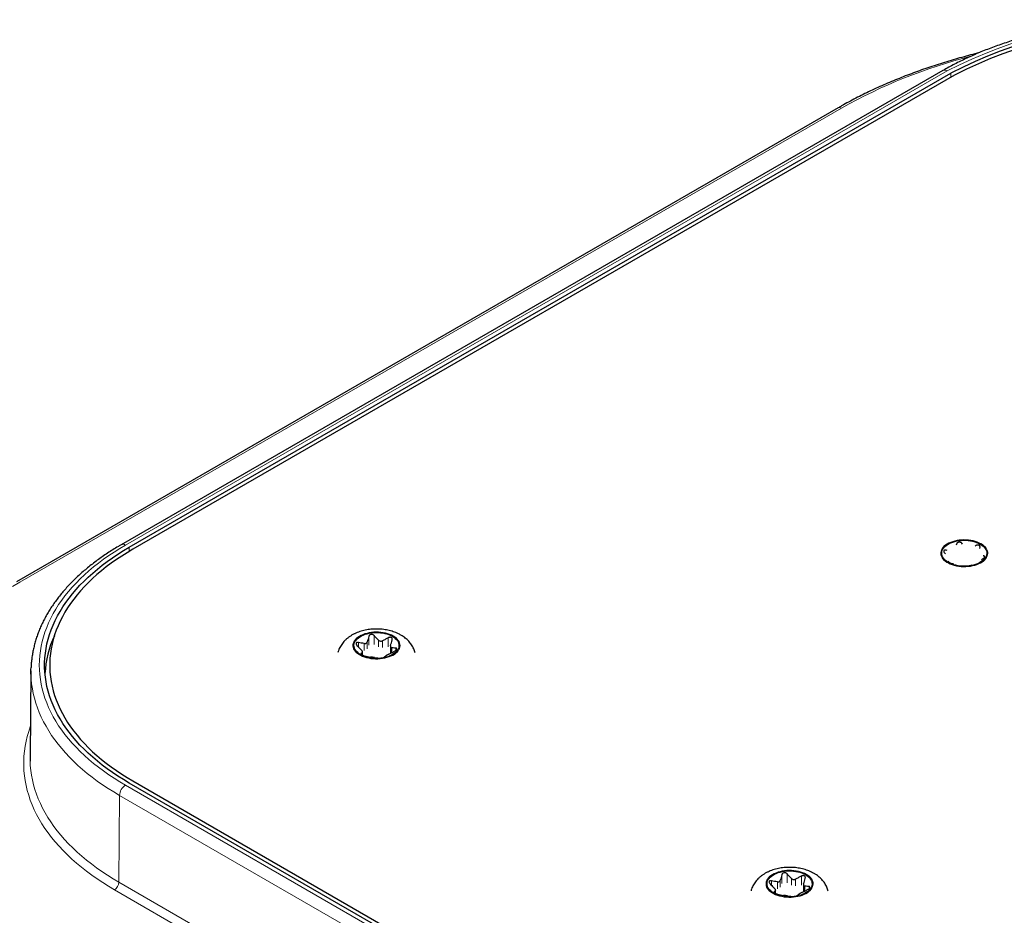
# Model space of a CAD drawing. Header units: millimetres. Extents: x 8 to 2314, y 12 to 2305.
# Tile 141 of 156: x 1784 to 1878, y 1064 to 1149. Entities that reach past the tile are written whole.
import ezdxf

# ---------------------------------------------------------------- set-up
doc = ezdxf.new("R2010")
doc.units = ezdxf.units.MM

msp = doc.modelspace()

# ---------------------------------------------------------------- linework, layer by layer
at = {"color": 7, "linetype": 'Continuous', "lineweight": 30}
for p, q in [((1872.406, 1144.508), (1793.918, 1099.197)), ((1794.676, 1098.951), (1873.164, 1144.262)), ((1873.509, 1144.063), (1795.02, 1098.752)), ((1862.399, 1140.942), (1783.911, 1095.632)), ((1872.801, 1098.654), (1872.709, 1098.674)), ((1873.705, 1099.249), (1873.681, 1099.162)), ((1874.275, 1099.254), (1874.207, 1099.327)), ((1875.569, 1099.116), (1875.476, 1099.068)), ((1875.911, 1098.817), (1875.936, 1098.904)), ((1872.574, 1098.384), (1872.642, 1098.312)), ((1872.964, 1097.617), (1872.939, 1097.598)), ((1876.074, 1097.78), (1876.166, 1097.828)), ((1876.301, 1098.118), (1876.233, 1098.122)), ((1873.306, 1097.386), (1873.398, 1097.366)), ((1874.6, 1097.18), (1874.668, 1097.175)), ((1875.17, 1097.253), (1875.194, 1097.272)), ((1819.627, 1089.484), (1819.627, 1088.851)), ((1816.959, 1088.634), (1816.959, 1088.947)), ((1785.286, 1087.14), (1785.198, 1078.883)), ((1915.591, 1006.615), (1794.676, 1076.418)), ((1795.02, 1076.617), (1915.935, 1006.814)), ((1859.084, 1066.706), (1859.084, 1066.073)), ((1856.416, 1065.856), (1856.416, 1066.169))]:
    msp.add_line(p, q, dxfattribs=at)
at = {"color": 252, "linetype": 'Continuous', "lineweight": 0}
for p, q in [((1872.806, 1144.468), (1794.318, 1099.158)), ((1873.17, 1143.868), (1873.164, 1144.262)), ((1862.699, 1140.913), (1784.211, 1095.602)), ((1794.681, 1098.553), (1794.676, 1098.951)), ((1872.709, 1098.639), (1872.709, 1098.674)), ((1873.705, 1099.249), (1873.705, 1099.214)), ((1874.207, 1099.292), (1874.207, 1099.327)), ((1875.569, 1099.116), (1875.569, 1099.081)), ((1876.301, 1098.118), (1876.301, 1098.083)), ((1872.939, 1097.563), (1872.939, 1097.598)), ((1817.561, 1090.432), (1817.561, 1089.581)), ((1818.063, 1089.658), (1818.063, 1090.51)), ((1819.424, 1090.299), (1819.424, 1089.448)), ((1816.564, 1089.423), (1816.564, 1089.857)), ((1817.127, 1089.748), (1817.127, 1089.092)), ((1817.41, 1089.256), (1817.41, 1089.911)), ((1818.475, 1090.076), (1818.475, 1089.42)), ((1818.861, 1089.36), (1818.861, 1090.016)), ((1819.744, 1088.866), (1819.744, 1089.343)), ((1820.156, 1089.301), (1820.156, 1089.105)), ((1816.795, 1088.742), (1816.795, 1088.781)), ((1816.945, 1088.91), (1816.945, 1088.64)), ((1794.318, 1076.211), (1915.233, 1006.408)), ((1793.689, 1066.944), (1793.752, 1075.237)), ((1914.667, 1005.434), (1793.752, 1075.237)), ((1857.017, 1067.654), (1857.017, 1066.803)), ((1857.519, 1066.88), (1857.519, 1067.732)), ((1858.881, 1067.521), (1858.881, 1066.67)), ((1793.689, 1066.944), (1914.605, 997.141)), ((1856.021, 1066.646), (1856.021, 1067.079)), ((1856.584, 1066.97), (1856.584, 1066.314)), ((1856.867, 1066.478), (1856.867, 1067.134)), ((1857.931, 1067.298), (1857.931, 1066.642)), ((1858.318, 1066.583), (1858.318, 1067.238)), ((1914.181, 996.411), (1793.265, 1066.214)), ((1856.251, 1065.965), (1856.251, 1066.003)), ((1856.402, 1066.132), (1856.402, 1065.862)), ((1859.201, 1066.088), (1859.201, 1066.565)), ((1859.613, 1066.523), (1859.613, 1066.327))]:
    msp.add_line(p, q, dxfattribs=at)
at = {"color": 252, "linetype": 'Continuous', "lineweight": 0, "flags": 128}
for points in [[(1876.028, 1099.298), (1875.862, 1099.385), (1875.682, 1099.462), (1875.489, 1099.528), (1875.285, 1099.583), (1875.074, 1099.625), (1874.856, 1099.656), (1874.634, 1099.673), (1874.409, 1099.678), (1874.186, 1099.67), (1873.964, 1099.649), (1873.747, 1099.616), (1873.538, 1099.57), (1873.337, 1099.512), (1873.147, 1099.443), (1872.97, 1099.364), (1872.807, 1099.275), (1872.661, 1099.177), (1872.532, 1099.07), (1872.423, 1098.958), (1872.333, 1098.839), (1872.264, 1098.716), (1872.217, 1098.589), (1872.192, 1098.46), (1872.189, 1098.331), (1872.209, 1098.202), (1872.25, 1098.075), (1872.314, 1097.95), (1872.398, 1097.83), (1872.503, 1097.716), (1872.627, 1097.608), (1872.769, 1097.508), (1872.928, 1097.416), (1873.101, 1097.334), (1873.288, 1097.263), (1873.487, 1097.202), (1873.694, 1097.153), (1873.909, 1097.117), (1874.13, 1097.093), (1874.353, 1097.081), (1874.578, 1097.083), (1874.8, 1097.098), (1875.02, 1097.125), (1875.233, 1097.164), (1875.439, 1097.216), (1875.634, 1097.28), (1875.818, 1097.354), (1875.988, 1097.438), (1876.143, 1097.532), (1876.281, 1097.634), (1876.4, 1097.744), (1876.5, 1097.86), (1876.579, 1097.981), (1876.637, 1098.106), (1876.673, 1098.234), (1876.687, 1098.363), (1876.679, 1098.493), (1876.648, 1098.621), (1876.596, 1098.747), (1876.521, 1098.869), (1876.427, 1098.986), (1876.312, 1099.098), (1876.179, 1099.202), (1876.028, 1099.298)], [(1794.318, 1099.158), (1793.768, 1098.831), (1793.234, 1098.496), (1792.717, 1098.153), (1792.217, 1097.801), (1791.734, 1097.441), (1791.269, 1097.074), (1790.822, 1096.699), (1790.393, 1096.317), (1789.983, 1095.928), (1789.592, 1095.533), (1789.221, 1095.132), (1788.869, 1094.724), (1788.537, 1094.312), (1788.225, 1093.894), (1787.933, 1093.471), (1787.663, 1093.043), (1787.413, 1092.612), (1787.184, 1092.176), (1786.976, 1091.737), (1786.79, 1091.295), (1786.625, 1090.85), (1786.482, 1090.402), (1786.361, 1089.953), (1786.262, 1089.501), (1786.185, 1089.048), (1786.13, 1088.594), (1786.096, 1088.14), (1786.085, 1087.684), (1786.096, 1087.229), (1786.13, 1086.775), (1786.185, 1086.321), (1786.262, 1085.868), (1786.361, 1085.416), (1786.482, 1084.967), (1786.625, 1084.519), (1786.79, 1084.074), (1786.976, 1083.632), (1787.184, 1083.193), (1787.413, 1082.757), (1787.663, 1082.325), (1787.933, 1081.898), (1788.225, 1081.475), (1788.537, 1081.057), (1788.869, 1080.644), (1789.221, 1080.237), (1789.592, 1079.836), (1789.983, 1079.441), (1790.393, 1079.052), (1790.822, 1078.67), (1791.269, 1078.295), (1791.734, 1077.928), (1792.217, 1077.568), (1792.717, 1077.216), (1793.234, 1076.873), (1793.768, 1076.538), (1794.318, 1076.211)], [(1784.211, 1095.602), (1783.536, 1095.204)], [(1819.884, 1090.481), (1819.718, 1090.568), (1819.537, 1090.645), (1819.344, 1090.711), (1819.141, 1090.765), (1818.929, 1090.808), (1818.711, 1090.839), (1818.489, 1090.856), (1818.265, 1090.861), (1818.041, 1090.853), (1817.82, 1090.832), (1817.603, 1090.799), (1817.393, 1090.753), (1817.193, 1090.695), (1817.003, 1090.626), (1816.825, 1090.547), (1816.663, 1090.458), (1816.517, 1090.359), (1816.388, 1090.253), (1816.278, 1090.14), (1816.189, 1090.022), (1816.12, 1089.899), (1816.073, 1089.772), (1816.048, 1089.643), (1816.045, 1089.514), (1816.064, 1089.385), (1816.106, 1089.258), (1816.169, 1089.133), (1816.254, 1089.013), (1816.359, 1088.899), (1816.483, 1088.791), (1816.625, 1088.691), (1816.783, 1088.599), (1816.957, 1088.517), (1817.144, 1088.446), (1817.342, 1088.385), (1817.55, 1088.336), (1817.765, 1088.3), (1817.986, 1088.276), (1818.209, 1088.264), (1818.433, 1088.266), (1818.656, 1088.28), (1818.875, 1088.308), (1819.089, 1088.347), (1819.295, 1088.399), (1819.49, 1088.463), (1819.674, 1088.537), (1819.844, 1088.621), (1819.999, 1088.715), (1820.136, 1088.817), (1820.256, 1088.927), (1820.355, 1089.043), (1820.435, 1089.164), (1820.493, 1089.289), (1820.529, 1089.417), (1820.543, 1089.546), (1820.535, 1089.676), (1820.504, 1089.804), (1820.451, 1089.93), (1820.377, 1090.052), (1820.282, 1090.169), (1820.168, 1090.281), (1820.035, 1090.385), (1819.884, 1090.481)], [(1793.752, 1075.237), (1793.196, 1075.567), (1792.657, 1075.905), (1792.134, 1076.252), (1791.627, 1076.607), (1791.138, 1076.97), (1790.666, 1077.34), (1790.212, 1077.718), (1789.777, 1078.103), (1789.36, 1078.495), (1788.961, 1078.893), (1788.582, 1079.298), (1788.223, 1079.708), (1787.883, 1080.124), (1787.563, 1080.545), (1787.263, 1080.971), (1786.984, 1081.402), (1786.725, 1081.836), (1786.487, 1082.275), (1786.27, 1082.718), (1786.075, 1083.164), (1785.901, 1083.612), (1785.748, 1084.064), (1785.617, 1084.517), (1785.507, 1084.973), (1785.42, 1085.43), (1785.354, 1085.888), (1785.31, 1086.347), (1785.288, 1086.807), (1785.288, 1086.818)], [(1793.265, 1066.214), (1792.697, 1066.551), (1792.144, 1066.897), (1791.609, 1067.252), (1791.09, 1067.616), (1790.589, 1067.987), (1790.106, 1068.367), (1789.642, 1068.754), (1789.195, 1069.148), (1788.768, 1069.549), (1788.361, 1069.957), (1787.972, 1070.371), (1787.604, 1070.791), (1787.256, 1071.216), (1786.929, 1071.648), (1786.622, 1072.084), (1786.336, 1072.525), (1786.071, 1072.97), (1785.827, 1073.419), (1785.606, 1073.872), (1785.405, 1074.329), (1785.227, 1074.788), (1785.071, 1075.25), (1784.936, 1075.715), (1784.824, 1076.181), (1784.735, 1076.649), (1784.667, 1077.118), (1784.622, 1077.588), (1784.6, 1078.059), (1784.6, 1078.53), (1784.622, 1079), (1784.667, 1079.47), (1784.735, 1079.94), (1784.824, 1080.407), (1784.936, 1080.874), (1785.071, 1081.338), (1785.227, 1081.8), (1785.229, 1081.805)], [(1785.201, 1078.498), (1785.222, 1078.088), (1785.266, 1077.628), (1785.332, 1077.168), (1785.42, 1076.709), (1785.53, 1076.253), (1785.661, 1075.798), (1785.814, 1075.345), (1785.989, 1074.895), (1786.185, 1074.448), (1786.403, 1074.004), (1786.641, 1073.564), (1786.9, 1073.127), (1787.181, 1072.695), (1787.481, 1072.268), (1787.802, 1071.846), (1788.143, 1071.428), (1788.504, 1071.017), (1788.884, 1070.611), (1789.284, 1070.212), (1789.702, 1069.819), (1790.139, 1069.433), (1790.595, 1069.054), (1791.068, 1068.682), (1791.558, 1068.318), (1792.066, 1067.962), (1792.591, 1067.614), (1793.132, 1067.275), (1793.689, 1066.944)], [(1859.341, 1067.703), (1859.174, 1067.79), (1858.994, 1067.867), (1858.801, 1067.933), (1858.598, 1067.988), (1858.386, 1068.03), (1858.168, 1068.061), (1857.946, 1068.079), (1857.722, 1068.083), (1857.498, 1068.075), (1857.276, 1068.054), (1857.06, 1068.021), (1856.85, 1067.975), (1856.649, 1067.917), (1856.459, 1067.849), (1856.282, 1067.769), (1856.12, 1067.68), (1855.973, 1067.582), (1855.845, 1067.476), (1855.735, 1067.363), (1855.645, 1067.244), (1855.576, 1067.121), (1855.529, 1066.994), (1855.504, 1066.865), (1855.501, 1066.736), (1855.521, 1066.607), (1855.563, 1066.48), (1855.626, 1066.356), (1855.711, 1066.236), (1855.815, 1066.121), (1855.939, 1066.013), (1856.081, 1065.913), (1856.24, 1065.821), (1856.414, 1065.739), (1856.6, 1065.668), (1856.799, 1065.607), (1857.007, 1065.559), (1857.222, 1065.522), (1857.442, 1065.498), (1857.666, 1065.487), (1857.89, 1065.488), (1858.113, 1065.503), (1858.332, 1065.53), (1858.546, 1065.57), (1858.751, 1065.621), (1858.947, 1065.685), (1859.131, 1065.759), (1859.301, 1065.843), (1859.455, 1065.937), (1859.593, 1066.04), (1859.712, 1066.149), (1859.812, 1066.265), (1859.891, 1066.386), (1859.949, 1066.511), (1859.986, 1066.639), (1860, 1066.768), (1859.991, 1066.898), (1859.96, 1067.026), (1859.908, 1067.152), (1859.834, 1067.274), (1859.739, 1067.391), (1859.624, 1067.503), (1859.491, 1067.607), (1859.341, 1067.703)]]:
    msp.add_lwpolyline(points, dxfattribs=at)
at = {"color": 7, "linetype": 'Continuous', "lineweight": 30, "flags": 128}
for points in [[(1872.917, 1097.502), (1872.771, 1097.595), (1872.642, 1097.696), (1872.532, 1097.805), (1872.441, 1097.919), (1872.37, 1098.038), (1872.321, 1098.16), (1872.294, 1098.285), (1872.288, 1098.411), (1872.305, 1098.536), (1872.343, 1098.66), (1872.403, 1098.781), (1872.484, 1098.898), (1872.585, 1099.009), (1872.704, 1099.114), (1872.842, 1099.211), (1872.996, 1099.3), (1873.165, 1099.38), (1873.347, 1099.449), (1873.54, 1099.507), (1873.742, 1099.554), (1873.951, 1099.588), (1874.166, 1099.611), (1874.383, 1099.62), (1874.601, 1099.617), (1874.817, 1099.601), (1875.029, 1099.573), (1875.235, 1099.532), (1875.433, 1099.48), (1875.621, 1099.416), (1875.796, 1099.341), (1875.958, 1099.257), (1876.104, 1099.164), (1876.233, 1099.062), (1876.343, 1098.954), (1876.434, 1098.84), (1876.504, 1098.721), (1876.554, 1098.598), (1876.581, 1098.474), (1876.587, 1098.348), (1876.57, 1098.223), (1876.532, 1098.099), (1876.472, 1097.978), (1876.391, 1097.861), (1876.29, 1097.75), (1876.17, 1097.645), (1876.033, 1097.547), (1875.879, 1097.458), (1875.71, 1097.379), (1875.528, 1097.31), (1875.335, 1097.252), (1875.133, 1097.205), (1874.923, 1097.17), (1874.709, 1097.148), (1874.492, 1097.139), (1874.274, 1097.142), (1874.058, 1097.158), (1873.846, 1097.186), (1873.64, 1097.227), (1873.442, 1097.279), (1873.254, 1097.343), (1873.079, 1097.417), (1872.917, 1097.502)], [(1794.676, 1076.418), (1794.126, 1076.744), (1793.593, 1077.079), (1793.077, 1077.423), (1792.578, 1077.776), (1792.097, 1078.136), (1791.633, 1078.504), (1791.188, 1078.88), (1790.762, 1079.263), (1790.355, 1079.652), (1789.968, 1080.048), (1789.6, 1080.451), (1789.252, 1080.859), (1788.925, 1081.273), (1788.618, 1081.692), (1788.332, 1082.116), (1788.067, 1082.545), (1787.823, 1082.978), (1787.601, 1083.414), (1787.401, 1083.854), (1787.222, 1084.298), (1787.066, 1084.744), (1786.931, 1085.192), (1786.819, 1085.642), (1786.729, 1086.094), (1786.662, 1086.548), (1786.617, 1087.002), (1786.594, 1087.457), (1786.594, 1087.912), (1786.617, 1088.367), (1786.662, 1088.821), (1786.729, 1089.274), (1786.819, 1089.727), (1786.931, 1090.177), (1787.066, 1090.625), (1787.222, 1091.071), (1787.401, 1091.515), (1787.601, 1091.955), (1787.823, 1092.391), (1788.067, 1092.824), (1788.332, 1093.253), (1788.618, 1093.677), (1788.925, 1094.096), (1789.252, 1094.51), (1789.6, 1094.918), (1789.968, 1095.32), (1790.355, 1095.717), (1790.762, 1096.106), (1791.188, 1096.489), (1791.633, 1096.865), (1792.097, 1097.233), (1792.578, 1097.593), (1793.077, 1097.946), (1793.593, 1098.289), (1794.126, 1098.625), (1794.676, 1098.951)], [(1795.02, 1098.752), (1794.48, 1098.432), (1793.957, 1098.102), (1793.449, 1097.765), (1792.959, 1097.418), (1792.486, 1097.064), (1792.031, 1096.703), (1791.594, 1096.334), (1791.176, 1095.958), (1790.776, 1095.575), (1790.395, 1095.186), (1790.034, 1094.79), (1789.692, 1094.389), (1789.37, 1093.983), (1789.069, 1093.571), (1788.788, 1093.154), (1788.528, 1092.733), (1788.288, 1092.308), (1788.07, 1091.879), (1787.873, 1091.447), (1787.698, 1091.012), (1787.544, 1090.573), (1787.412, 1090.133), (1787.302, 1089.691), (1787.214, 1089.246), (1787.148, 1088.801), (1787.103, 1088.355), (1787.081, 1087.908), (1787.081, 1087.461), (1787.103, 1087.014), (1787.148, 1086.568), (1787.214, 1086.122), (1787.302, 1085.678), (1787.412, 1085.236), (1787.544, 1084.795), (1787.698, 1084.357), (1787.873, 1083.922), (1788.07, 1083.49), (1788.288, 1083.061), (1788.528, 1082.636), (1788.788, 1082.215), (1789.069, 1081.798), (1789.37, 1081.386), (1789.692, 1080.98), (1790.034, 1080.578), (1790.395, 1080.183), (1790.776, 1079.794), (1791.176, 1079.411), (1791.594, 1079.035), (1792.031, 1078.666), (1792.486, 1078.304), (1792.959, 1077.95), (1793.449, 1077.604), (1793.957, 1077.267), (1794.48, 1076.937), (1795.02, 1076.617)], [(1816.773, 1088.685), (1816.627, 1088.778), (1816.498, 1088.879), (1816.387, 1088.988), (1816.297, 1089.102), (1816.226, 1089.221), (1816.177, 1089.343), (1816.149, 1089.468), (1816.144, 1089.594), (1816.16, 1089.719), (1816.199, 1089.843), (1816.259, 1089.964), (1816.339, 1090.081), (1816.44, 1090.192), (1816.56, 1090.297), (1816.698, 1090.394), (1816.852, 1090.483), (1817.021, 1090.563), (1817.202, 1090.632), (1817.396, 1090.69), (1817.598, 1090.737), (1817.807, 1090.771), (1818.022, 1090.794), (1818.239, 1090.803), (1818.456, 1090.8), (1818.672, 1090.784), (1818.885, 1090.756), (1819.091, 1090.715), (1819.289, 1090.662), (1819.476, 1090.599), (1819.652, 1090.524), (1819.813, 1090.44), (1819.959, 1090.347), (1820.088, 1090.245), (1820.199, 1090.137), (1820.29, 1090.023), (1820.36, 1089.904), (1820.409, 1089.781), (1820.437, 1089.657), (1820.442, 1089.531), (1820.426, 1089.406), (1820.387, 1089.282), (1820.328, 1089.161), (1820.247, 1089.044), (1820.146, 1088.933), (1820.026, 1088.828), (1819.888, 1088.73), (1819.734, 1088.641), (1819.566, 1088.562), (1819.384, 1088.493), (1819.191, 1088.435), (1818.989, 1088.388), (1818.779, 1088.353), (1818.565, 1088.331), (1818.348, 1088.322), (1818.13, 1088.325), (1817.914, 1088.341), (1817.702, 1088.369), (1817.496, 1088.41), (1817.298, 1088.462), (1817.11, 1088.526), (1816.934, 1088.6), (1816.773, 1088.685)], [(1785.288, 1086.818), (1785.288, 1087.267), (1785.294, 1087.451)], [(1785.198, 1078.883), (1785.2, 1078.549), (1785.201, 1078.498)], [(1856.229, 1065.907), (1856.083, 1066), (1855.955, 1066.102), (1855.844, 1066.21), (1855.753, 1066.324), (1855.683, 1066.443), (1855.633, 1066.566), (1855.606, 1066.69), (1855.6, 1066.816), (1855.617, 1066.941), (1855.655, 1067.065), (1855.715, 1067.186), (1855.796, 1067.303), (1855.897, 1067.414), (1856.017, 1067.519), (1856.154, 1067.617), (1856.308, 1067.706), (1856.477, 1067.785), (1856.659, 1067.854), (1856.852, 1067.912), (1857.054, 1067.959), (1857.264, 1067.994), (1857.478, 1068.016), (1857.695, 1068.025), (1857.913, 1068.022), (1858.129, 1068.006), (1858.341, 1067.978), (1858.547, 1067.937), (1858.745, 1067.885), (1858.933, 1067.821), (1859.108, 1067.746), (1859.27, 1067.662), (1859.416, 1067.569), (1859.545, 1067.468), (1859.655, 1067.359), (1859.746, 1067.245), (1859.817, 1067.126), (1859.866, 1067.004), (1859.893, 1066.879), (1859.899, 1066.753), (1859.882, 1066.628), (1859.844, 1066.504), (1859.784, 1066.383), (1859.703, 1066.266), (1859.603, 1066.155), (1859.483, 1066.05), (1859.345, 1065.952), (1859.191, 1065.864), (1859.022, 1065.784), (1858.84, 1065.715), (1858.647, 1065.657), (1858.445, 1065.61), (1858.236, 1065.576), (1858.021, 1065.553), (1857.804, 1065.544), (1857.586, 1065.547), (1857.37, 1065.563), (1857.158, 1065.591), (1856.952, 1065.632), (1856.754, 1065.684), (1856.567, 1065.748), (1856.391, 1065.823), (1856.229, 1065.907)]]:
    msp.add_lwpolyline(points, dxfattribs=at)
at = {"color": 252, "linetype": 'Continuous', "lineweight": 0}
for centre, radius, start, end in [((1892.681, 1106.111), 43.2, 62.60967, 117.39033), ((1887.584, 1096.734), 50.705, 104.29035, 119.39174), ((1872.572, 1144.141), 0.402, 54.37019, 114.31935), ((1862.524, 1140.667), 0.302, 54.38242, 114.30712), ((1794.083, 1098.831), 0.402, 54.36871, 114.33663), ((1794.976, 1075.177), 1.226, 122.49999, 177.21132), ((1792.767, 1066.991), 0.923, 302.62937, 357.08194)]:
    msp.add_arc(centre, radius, start, end, dxfattribs=at)
at = {"color": 7, "linetype": 'Continuous', "lineweight": 30}
for centre, radius, start, end in [((1892.681, 1106.626), 42.395, 62.59051, 117.40949), ((1892.681, 1107.091), 41.647, 62.59051, 117.40949), ((1796.443, 1086.378), 9.829, 155.20421, 177.09745)]:
    msp.add_arc(centre, radius, start, end, dxfattribs=at)
for points, knots in [([(1912.955, 1144.508), (1912.86, 1144.563), (1912.584, 1144.721), (1912.116, 1144.976), (1911.549, 1145.27), (1910.97, 1145.555), (1910.377, 1145.831), (1909.773, 1146.097), (1909.158, 1146.355), (1908.531, 1146.602), (1907.894, 1146.84), (1907.246, 1147.067), (1906.589, 1147.285), (1905.922, 1147.493), (1905.246, 1147.69), (1904.562, 1147.876), (1903.87, 1148.053), (1903.171, 1148.218), (1902.464, 1148.373), (1901.751, 1148.516), (1901.032, 1148.649), (1900.307, 1148.771), (1899.577, 1148.882), (1898.843, 1148.981), (1898.104, 1149.07), (1897.362, 1149.147), (1896.616, 1149.212), (1895.868, 1149.266), (1895.118, 1149.309), (1894.366, 1149.341), (1893.613, 1149.361), (1892.86, 1149.369), (1892.106, 1149.366), (1891.353, 1149.352), (1890.6, 1149.326), (1889.849, 1149.288), (1889.1, 1149.239), (1888.354, 1149.179), (1887.61, 1149.108), (1886.869, 1149.025), (1886.133, 1148.93), (1885.401, 1148.825), (1884.674, 1148.709), (1883.952, 1148.581), (1883.236, 1148.442), (1882.526, 1148.293), (1881.823, 1148.133), (1881.128, 1147.962), (1880.44, 1147.78), (1879.76, 1147.588), (1879.089, 1147.385), (1878.427, 1147.172), (1877.775, 1146.949), (1877.133, 1146.716), (1876.501, 1146.474), (1875.88, 1146.221), (1875.27, 1145.959), (1874.672, 1145.687), (1874.086, 1145.406), (1873.513, 1145.116), (1872.952, 1144.818), (1872.588, 1144.611), (1872.406, 1144.508)], [0, 0, 0, 0, 0.008884, 0.025716, 0.042547, 0.059375, 0.076201, 0.093024, 0.109844, 0.126662, 0.143476, 0.160288, 0.177096, 0.193901, 0.210703, 0.227503, 0.244299, 0.261093, 0.277885, 0.294674, 0.31146, 0.328245, 0.345028, 0.361809, 0.378589, 0.395367, 0.412144, 0.42892, 0.445695, 0.46247, 0.479244, 0.496018, 0.512791, 0.529565, 0.546339, 0.563114, 0.579889, 0.596665, 0.613442, 0.63022, 0.646999, 0.663781, 0.680563, 0.697348, 0.714135, 0.730924, 0.747715, 0.764509, 0.781306, 0.798106, 0.814909, 0.831715, 0.848524, 0.865336, 0.882152, 0.898972, 0.915794, 0.932621, 0.94945, 0.966282, 0.983118, 1, 1, 1, 1]), ([(1875.809, 1146.188), (1875.764, 1146.177), (1875.436, 1146.098), (1874.832, 1145.94), (1873.998, 1145.713), (1873.174, 1145.476), (1872.358, 1145.228), (1871.552, 1144.97), (1870.755, 1144.702), (1869.968, 1144.425), (1869.192, 1144.137), (1868.426, 1143.84), (1867.671, 1143.533), (1866.928, 1143.217), (1866.196, 1142.892), (1865.476, 1142.557), (1864.769, 1142.214), (1864.074, 1141.861), (1863.393, 1141.5), (1862.836, 1141.193), (1862.508, 1141.005), (1862.399, 1140.942)], [0, 0, 0, 0, 0.009033, 0.065631, 0.122233, 0.178838, 0.235448, 0.292063, 0.348682, 0.405305, 0.461933, 0.518566, 0.575204, 0.631846, 0.688493, 0.745145, 0.801801, 0.858461, 0.915125, 0.971792, 1, 1, 1, 1]), ([(1793.918, 1099.197), (1793.823, 1099.142), (1793.549, 1098.983), (1793.106, 1098.712), (1792.595, 1098.384), (1792.098, 1098.047), (1791.616, 1097.702), (1791.149, 1097.35), (1790.698, 1096.99), (1790.263, 1096.623), (1789.845, 1096.25), (1789.443, 1095.869), (1789.058, 1095.483), (1788.691, 1095.09), (1788.341, 1094.691), (1788.01, 1094.287), (1787.696, 1093.878), (1787.401, 1093.464), (1787.124, 1093.045), (1786.866, 1092.622), (1786.627, 1092.195), (1786.408, 1091.765), (1786.208, 1091.332), (1786.027, 1090.895), (1785.865, 1090.456), (1785.724, 1090.015), (1785.602, 1089.573), (1785.499, 1089.128), (1785.416, 1088.683), (1785.354, 1088.237), (1785.313, 1087.832), (1785.302, 1087.575), (1785.297, 1087.468)], [0, 0, 0, 0, 0.018217, 0.052742, 0.087272, 0.121803, 0.156333, 0.19086, 0.225381, 0.259894, 0.294396, 0.328882, 0.36335, 0.397794, 0.43221, 0.466593, 0.500938, 0.53524, 0.569494, 0.603695, 0.637839, 0.671923, 0.705943, 0.739897, 0.773787, 0.807612, 0.841375, 0.875079, 0.908732, 0.942338, 0.975908, 1, 1, 1, 1]), ([(1872.709, 1098.674), (1872.677, 1098.678), (1872.615, 1098.688), (1872.54, 1098.667), (1872.495, 1098.623), (1872.482, 1098.564), (1872.497, 1098.496), (1872.531, 1098.434), (1872.563, 1098.397), (1872.574, 1098.384)], [0, 0, 0, 0, 0.165307, 0.33158, 0.484126, 0.62574, 0.765939, 0.91305, 1, 1, 1, 1]), ([(1874.207, 1099.327), (1874.182, 1099.35), (1874.13, 1099.398), (1874.029, 1099.435), (1873.928, 1099.44), (1873.84, 1099.415), (1873.768, 1099.366), (1873.725, 1099.307), (1873.711, 1099.265), (1873.705, 1099.249)], [0, 0, 0, 0, 0.165353, 0.33162, 0.484162, 0.625774, 0.765975, 0.913088, 1, 1, 1, 1]), ([(1875.936, 1098.904), (1875.941, 1098.934), (1875.953, 1098.995), (1875.926, 1099.075), (1875.871, 1099.132), (1875.795, 1099.162), (1875.709, 1099.165), (1875.631, 1099.147), (1875.585, 1099.124), (1875.569, 1099.116)], [0, 0, 0, 0, 0.165307, 0.33158, 0.484126, 0.62574, 0.76594, 0.91305, 1, 1, 1, 1]), ([(1876.166, 1097.828), (1876.197, 1097.846), (1876.26, 1097.883), (1876.335, 1097.947), (1876.38, 1098.007), (1876.393, 1098.057), (1876.378, 1098.094), (1876.343, 1098.113), (1876.312, 1098.117), (1876.301, 1098.118)], [0, 0, 0, 0, 0.165307, 0.33158, 0.484126, 0.62574, 0.765939, 0.91305, 1, 1, 1, 1]), ([(1872.931, 1097.578), (1872.931, 1097.577), (1872.926, 1097.567), (1872.95, 1097.538), (1873.004, 1097.498), (1873.08, 1097.459), (1873.166, 1097.425), (1873.244, 1097.401), (1873.289, 1097.39), (1873.306, 1097.386)], [0, 0, 0, 0, 0.040748, 0.231833, 0.407143, 0.56989, 0.731011, 0.900075, 1, 1, 1, 1]), ([(1874.668, 1097.175), (1874.693, 1097.175), (1874.745, 1097.173), (1874.846, 1097.178), (1874.946, 1097.19), (1875.035, 1097.206), (1875.106, 1097.224), (1875.15, 1097.241), (1875.164, 1097.25), (1875.17, 1097.253)], [0, 0, 0, 0, 0.1653528, 0.3316201, 0.4841619, 0.6257744, 0.7659748, 0.9130879, 1, 1, 1, 1]), ([(1821.972, 1088.892), (1821.967, 1088.913), (1821.947, 1089.002), (1821.893, 1089.155), (1821.81, 1089.348), (1821.709, 1089.534), (1821.591, 1089.713), (1821.457, 1089.885), (1821.305, 1090.049), (1821.138, 1090.204), (1820.954, 1090.35), (1820.784, 1090.466), (1820.631, 1090.558), (1820.47, 1090.646), (1820.269, 1090.743), (1820.027, 1090.841), (1819.776, 1090.925), (1819.518, 1090.995), (1819.254, 1091.052), (1818.987, 1091.094), (1818.716, 1091.122), (1818.444, 1091.137), (1818.171, 1091.137), (1817.899, 1091.124), (1817.628, 1091.097), (1817.359, 1091.057), (1817.094, 1091.001), (1816.833, 1090.932), (1816.577, 1090.848), (1816.329, 1090.748), (1816.088, 1090.633), (1815.859, 1090.503), (1815.643, 1090.358), (1815.442, 1090.199), (1815.265, 1090.033), (1815.107, 1089.858), (1814.967, 1089.674), (1814.843, 1089.477), (1814.741, 1089.272), (1814.663, 1089.078), (1814.629, 1088.949), (1814.614, 1088.892)], [0, 0, 0, 0, 0.00736, 0.030774, 0.054319, 0.078089, 0.102183, 0.126694, 0.151709, 0.177291, 0.203471, 0.230231, 0.245526, 0.262311, 0.290164, 0.318073, 0.346037, 0.373954, 0.401781, 0.429508, 0.457151, 0.48474, 0.512316, 0.539923, 0.567595, 0.59538, 0.623324, 0.651468, 0.67984, 0.708444, 0.737251, 0.766166, 0.795007, 0.823583, 0.851705, 0.876411, 0.90327, 0.929519, 0.955134, 0.980181, 1, 1, 1, 1]), ([(1817.561, 1090.432), (1817.536, 1090.343), (1817.487, 1090.166), (1817.436, 1089.996), (1817.41, 1089.911)], [0, 0, 0, 0, 0.499604, 1, 1, 1, 1]), ([(1818.063, 1090.51), (1818.037, 1090.533), (1817.986, 1090.581), (1817.885, 1090.618), (1817.784, 1090.623), (1817.695, 1090.598), (1817.624, 1090.548), (1817.581, 1090.49), (1817.566, 1090.448), (1817.561, 1090.432)], [0, 0, 0, 0, 0.165353, 0.33162, 0.484162, 0.625774, 0.765975, 0.913088, 1, 1, 1, 1]), ([(1818.475, 1090.076), (1818.442, 1090.109), (1818.302, 1090.249), (1818.166, 1090.397), (1818.063, 1090.51)], [0, 0, 0, 0, 0.238341, 1, 1, 1, 1]), ([(1819.424, 1090.299), (1819.332, 1090.25), (1819.147, 1090.151), (1818.956, 1090.061), (1818.861, 1090.016)], [0, 0, 0, 0, 0.499604, 1, 1, 1, 1]), ([(1819.792, 1090.087), (1819.797, 1090.117), (1819.808, 1090.178), (1819.782, 1090.258), (1819.727, 1090.315), (1819.651, 1090.345), (1819.565, 1090.348), (1819.487, 1090.329), (1819.441, 1090.307), (1819.424, 1090.299)], [0, 0, 0, 0, 0.165307, 0.33158, 0.484126, 0.62574, 0.76594, 0.91305, 1, 1, 1, 1]), ([(1819.641, 1089.566), (1819.666, 1089.651), (1819.717, 1089.821), (1819.767, 1089.998), (1819.792, 1090.087)], [0, 0, 0, 0, 0.499473, 1, 1, 1, 1]), ([(1816.564, 1089.857), (1816.533, 1089.861), (1816.471, 1089.871), (1816.396, 1089.85), (1816.351, 1089.806), (1816.337, 1089.747), (1816.353, 1089.679), (1816.387, 1089.617), (1816.418, 1089.58), (1816.43, 1089.567)], [0, 0, 0, 0, 0.165307, 0.33158, 0.484126, 0.62574, 0.765939, 0.91305, 1, 1, 1, 1]), ([(1816.43, 1089.567), (1816.533, 1089.454), (1816.669, 1089.306), (1816.809, 1089.167), (1816.842, 1089.133)], [0, 0, 0, 0, 0.761658, 1, 1, 1, 1]), ([(1817.127, 1089.748), (1817.032, 1089.763), (1816.842, 1089.794), (1816.657, 1089.836), (1816.564, 1089.857)], [0, 0, 0, 0, 0.499473, 1, 1, 1, 1]), ([(1817.127, 1089.748), (1817.163, 1089.746), (1817.234, 1089.741), (1817.323, 1089.779), (1817.383, 1089.84), (1817.402, 1089.89), (1817.41, 1089.911)], [0, 0, 0, 0, 0.273824, 0.549306, 0.806223, 1, 1, 1, 1]), ([(1818.475, 1090.076), (1818.503, 1090.052), (1818.561, 1090.005), (1818.672, 1089.976), (1818.776, 1089.983), (1818.836, 1090.006), (1818.861, 1090.016)], [0, 0, 0, 0, 0.273891, 0.549364, 0.806277, 1, 1, 1, 1]), ([(1819.641, 1089.566), (1819.634, 1089.535), (1819.624, 1089.489), (1819.631, 1089.437), (1819.649, 1089.393), (1819.686, 1089.358), (1819.727, 1089.348), (1819.744, 1089.343)], [0, 0, 0, 0, 0.273513, 0.409404, 0.549819, 0.806444, 1, 1, 1, 1]), ([(1820.156, 1089.301), (1820.111, 1089.303), (1819.975, 1089.311), (1819.836, 1089.33), (1819.744, 1089.343)], [0, 0, 0, 0, 0.338795, 1, 1, 1, 1]), ([(1820.022, 1089.011), (1820.053, 1089.029), (1820.116, 1089.066), (1820.19, 1089.13), (1820.236, 1089.19), (1820.249, 1089.24), (1820.234, 1089.277), (1820.199, 1089.296), (1820.168, 1089.3), (1820.156, 1089.301)], [0, 0, 0, 0, 0.165307, 0.33158, 0.484126, 0.62574, 0.765939, 0.91305, 1, 1, 1, 1]), ([(1816.787, 1088.761), (1816.786, 1088.76), (1816.781, 1088.75), (1816.806, 1088.721), (1816.859, 1088.681), (1816.935, 1088.642), (1817.022, 1088.608), (1817.1, 1088.584), (1817.145, 1088.573), (1817.162, 1088.569)], [0, 0, 0, 0, 0.040748, 0.231833, 0.407143, 0.56989, 0.731011, 0.900075, 1, 1, 1, 1]), ([(1816.945, 1088.91), (1816.92, 1088.885), (1816.869, 1088.836), (1816.819, 1088.799), (1816.795, 1088.781)], [0, 0, 0, 0, 0.499473, 1, 1, 1, 1]), ([(1816.945, 1088.91), (1816.952, 1088.922), (1816.963, 1088.94), (1816.955, 1088.977), (1816.937, 1089.019), (1816.9, 1089.073), (1816.859, 1089.115), (1816.842, 1089.133)], [0, 0, 0, 0, 0.2735126, 0.4094043, 0.5498189, 0.8064438, 1, 1, 1, 1]), ([(1817.162, 1088.569), (1817.255, 1088.548), (1817.44, 1088.506), (1817.63, 1088.476), (1817.725, 1088.46)], [0, 0, 0, 0, 0.499604, 1, 1, 1, 1]), ([(1818.111, 1088.4), (1818.083, 1088.405), (1818.04, 1088.412), (1817.969, 1088.423), (1817.896, 1088.434), (1817.811, 1088.448), (1817.751, 1088.456), (1817.725, 1088.46)], [0, 0, 0, 0, 0.273579, 0.409467, 0.549876, 0.806498, 1, 1, 1, 1]), ([(1818.111, 1088.4), (1818.203, 1088.388), (1818.342, 1088.368), (1818.478, 1088.361), (1818.523, 1088.358)], [0, 0, 0, 0, 0.661205, 1, 1, 1, 1]), ([(1818.523, 1088.358), (1818.549, 1088.357), (1818.6, 1088.356), (1818.701, 1088.361), (1818.802, 1088.373), (1818.891, 1088.389), (1818.962, 1088.407), (1819.006, 1088.424), (1819.02, 1088.433), (1819.025, 1088.436)], [0, 0, 0, 0, 0.165353, 0.33162, 0.484162, 0.625774, 0.765975, 0.913088, 1, 1, 1, 1]), ([(1819.025, 1088.436), (1819.05, 1088.454), (1819.1, 1088.491), (1819.151, 1088.54), (1819.176, 1088.565)], [0, 0, 0, 0, 0.499604, 1, 1, 1, 1]), ([(1819.459, 1088.728), (1819.424, 1088.712), (1819.353, 1088.678), (1819.263, 1088.628), (1819.204, 1088.59), (1819.184, 1088.573), (1819.176, 1088.565)], [0, 0, 0, 0, 0.273824, 0.549306, 0.806223, 1, 1, 1, 1]), ([(1819.459, 1088.728), (1819.554, 1088.773), (1819.744, 1088.863), (1819.929, 1088.962), (1820.022, 1089.011)], [0, 0, 0, 0, 0.499473, 1, 1, 1, 1]), ([(1861.429, 1066.114), (1861.424, 1066.135), (1861.404, 1066.225), (1861.35, 1066.377), (1861.267, 1066.57), (1861.166, 1066.756), (1861.048, 1066.935), (1860.913, 1067.107), (1860.762, 1067.271), (1860.594, 1067.426), (1860.41, 1067.572), (1860.24, 1067.688), (1860.087, 1067.78), (1859.927, 1067.868), (1859.725, 1067.965), (1859.483, 1068.063), (1859.233, 1068.147), (1858.974, 1068.218), (1858.711, 1068.274), (1858.443, 1068.316), (1858.173, 1068.344), (1857.901, 1068.359), (1857.628, 1068.36), (1857.355, 1068.347), (1857.084, 1068.32), (1856.816, 1068.279), (1856.55, 1068.224), (1856.289, 1068.154), (1856.034, 1068.07), (1855.785, 1067.97), (1855.545, 1067.856), (1855.316, 1067.725), (1855.099, 1067.58), (1854.899, 1067.421), (1854.722, 1067.256), (1854.563, 1067.08), (1854.423, 1066.897), (1854.299, 1066.699), (1854.197, 1066.495), (1854.12, 1066.3), (1854.086, 1066.171), (1854.07, 1066.114)], [0, 0, 0, 0, 0.00736, 0.030774, 0.054319, 0.078089, 0.102183, 0.126694, 0.151709, 0.177291, 0.203471, 0.230231, 0.245526, 0.262311, 0.290164, 0.318073, 0.346037, 0.373954, 0.401781, 0.429508, 0.457151, 0.48474, 0.512316, 0.539923, 0.567595, 0.59538, 0.623324, 0.651468, 0.67984, 0.708444, 0.737251, 0.766166, 0.795007, 0.823583, 0.851705, 0.876411, 0.90327, 0.929519, 0.955134, 0.980181, 1, 1, 1, 1]), ([(1857.017, 1067.654), (1856.993, 1067.566), (1856.943, 1067.388), (1856.892, 1067.219), (1856.867, 1067.134)], [0, 0, 0, 0, 0.499604, 1, 1, 1, 1]), ([(1857.519, 1067.732), (1857.494, 1067.755), (1857.443, 1067.803), (1857.341, 1067.841), (1857.241, 1067.845), (1857.152, 1067.82), (1857.081, 1067.771), (1857.037, 1067.712), (1857.023, 1067.67), (1857.017, 1067.654)], [0, 0, 0, 0, 0.165353, 0.33162, 0.484162, 0.625774, 0.765975, 0.913088, 1, 1, 1, 1]), ([(1857.931, 1067.298), (1857.898, 1067.331), (1857.759, 1067.471), (1857.623, 1067.619), (1857.519, 1067.732)], [0, 0, 0, 0, 0.238341, 1, 1, 1, 1]), ([(1858.881, 1067.521), (1858.788, 1067.472), (1858.603, 1067.373), (1858.413, 1067.283), (1858.318, 1067.238)], [0, 0, 0, 0, 0.499604, 1, 1, 1, 1]), ([(1859.248, 1067.309), (1859.254, 1067.339), (1859.265, 1067.4), (1859.239, 1067.48), (1859.183, 1067.537), (1859.108, 1067.567), (1859.021, 1067.57), (1858.943, 1067.552), (1858.898, 1067.529), (1858.881, 1067.521)], [0, 0, 0, 0, 0.165307, 0.33158, 0.484126, 0.62574, 0.76594, 0.91305, 1, 1, 1, 1]), ([(1856.021, 1067.079), (1855.99, 1067.084), (1855.927, 1067.093), (1855.853, 1067.072), (1855.807, 1067.028), (1855.794, 1066.969), (1855.809, 1066.901), (1855.844, 1066.839), (1855.875, 1066.803), (1855.886, 1066.789)], [0, 0, 0, 0, 0.165307, 0.33158, 0.484126, 0.62574, 0.765939, 0.91305, 1, 1, 1, 1]), ([(1855.886, 1066.789), (1855.99, 1066.676), (1856.126, 1066.528), (1856.265, 1066.389), (1856.299, 1066.356)], [0, 0, 0, 0, 0.7616584, 1, 1, 1, 1]), ([(1856.584, 1066.97), (1856.489, 1066.986), (1856.299, 1067.016), (1856.114, 1067.058), (1856.021, 1067.079)], [0, 0, 0, 0, 0.499473, 1, 1, 1, 1]), ([(1856.584, 1066.97), (1856.619, 1066.968), (1856.69, 1066.963), (1856.78, 1067.001), (1856.839, 1067.062), (1856.858, 1067.112), (1856.867, 1067.134)], [0, 0, 0, 0, 0.273824, 0.549306, 0.806223, 1, 1, 1, 1]), ([(1857.931, 1067.298), (1857.96, 1067.275), (1858.017, 1067.227), (1858.128, 1067.198), (1858.232, 1067.205), (1858.292, 1067.228), (1858.318, 1067.238)], [0, 0, 0, 0, 0.273891, 0.549364, 0.806277, 1, 1, 1, 1]), ([(1859.097, 1066.788), (1859.091, 1066.758), (1859.077, 1066.696), (1859.098, 1066.623), (1859.143, 1066.58), (1859.183, 1066.57), (1859.201, 1066.565)], [0, 0, 0, 0, 0.273824, 0.549306, 0.806223, 1, 1, 1, 1]), ([(1859.097, 1066.788), (1859.123, 1066.873), (1859.174, 1067.043), (1859.223, 1067.22), (1859.248, 1067.309)], [0, 0, 0, 0, 0.499473, 1, 1, 1, 1]), ([(1856.244, 1065.984), (1856.243, 1065.982), (1856.238, 1065.972), (1856.262, 1065.943), (1856.316, 1065.903), (1856.392, 1065.864), (1856.478, 1065.83), (1856.556, 1065.806), (1856.602, 1065.795), (1856.619, 1065.791)], [0, 0, 0, 0, 0.040748, 0.231833, 0.407143, 0.56989, 0.731011, 0.900075, 1, 1, 1, 1]), ([(1856.402, 1066.132), (1856.377, 1066.108), (1856.326, 1066.058), (1856.276, 1066.021), (1856.251, 1066.003)], [0, 0, 0, 0, 0.499473, 1, 1, 1, 1]), ([(1856.402, 1066.132), (1856.409, 1066.144), (1856.423, 1066.168), (1856.402, 1066.229), (1856.357, 1066.295), (1856.316, 1066.337), (1856.299, 1066.356)], [0, 0, 0, 0, 0.273824, 0.549306, 0.806223, 1, 1, 1, 1]), ([(1856.619, 1065.791), (1856.711, 1065.77), (1856.896, 1065.729), (1857.086, 1065.698), (1857.182, 1065.682)], [0, 0, 0, 0, 0.499604, 1, 1, 1, 1]), ([(1857.568, 1065.623), (1857.539, 1065.627), (1857.482, 1065.636), (1857.371, 1065.653), (1857.267, 1065.67), (1857.207, 1065.679), (1857.182, 1065.682)], [0, 0, 0, 0, 0.2738911, 0.5493636, 0.8062775, 1, 1, 1, 1]), ([(1857.98, 1065.58), (1858.006, 1065.58), (1858.057, 1065.578), (1858.158, 1065.584), (1858.259, 1065.595), (1858.348, 1065.611), (1858.419, 1065.63), (1858.462, 1065.646), (1858.477, 1065.655), (1858.482, 1065.658)], [0, 0, 0, 0, 0.165353, 0.33162, 0.484162, 0.625774, 0.765975, 0.913088, 1, 1, 1, 1]), ([(1858.482, 1065.658), (1858.507, 1065.676), (1858.556, 1065.713), (1858.607, 1065.763), (1858.633, 1065.787)], [0, 0, 0, 0, 0.499604, 1, 1, 1, 1]), ([(1858.916, 1065.951), (1858.88, 1065.934), (1858.809, 1065.9), (1858.719, 1065.85), (1858.66, 1065.812), (1858.641, 1065.795), (1858.633, 1065.787)], [0, 0, 0, 0, 0.273824, 0.549306, 0.8062232, 1, 1, 1, 1]), ([(1858.916, 1065.951), (1859.011, 1065.995), (1859.201, 1066.085), (1859.386, 1066.184), (1859.479, 1066.233)], [0, 0, 0, 0, 0.499473, 1, 1, 1, 1]), ([(1859.613, 1066.523), (1859.567, 1066.526), (1859.432, 1066.533), (1859.293, 1066.553), (1859.201, 1066.565)], [0, 0, 0, 0, 0.338795, 1, 1, 1, 1]), ([(1859.479, 1066.233), (1859.51, 1066.252), (1859.572, 1066.288), (1859.647, 1066.352), (1859.692, 1066.412), (1859.706, 1066.462), (1859.69, 1066.499), (1859.656, 1066.519), (1859.625, 1066.522), (1859.613, 1066.523)], [0, 0, 0, 0, 0.165307, 0.33158, 0.484126, 0.62574, 0.765939, 0.91305, 1, 1, 1, 1]), ([(1857.568, 1065.623), (1857.66, 1065.61), (1857.799, 1065.591), (1857.934, 1065.583), (1857.98, 1065.58)], [0, 0, 0, 0, 0.661205, 1, 1, 1, 1])]:
    msp.add_open_spline(points, degree=3, knots=knots, dxfattribs=at)

doc.saveas('drawing.dxf')
